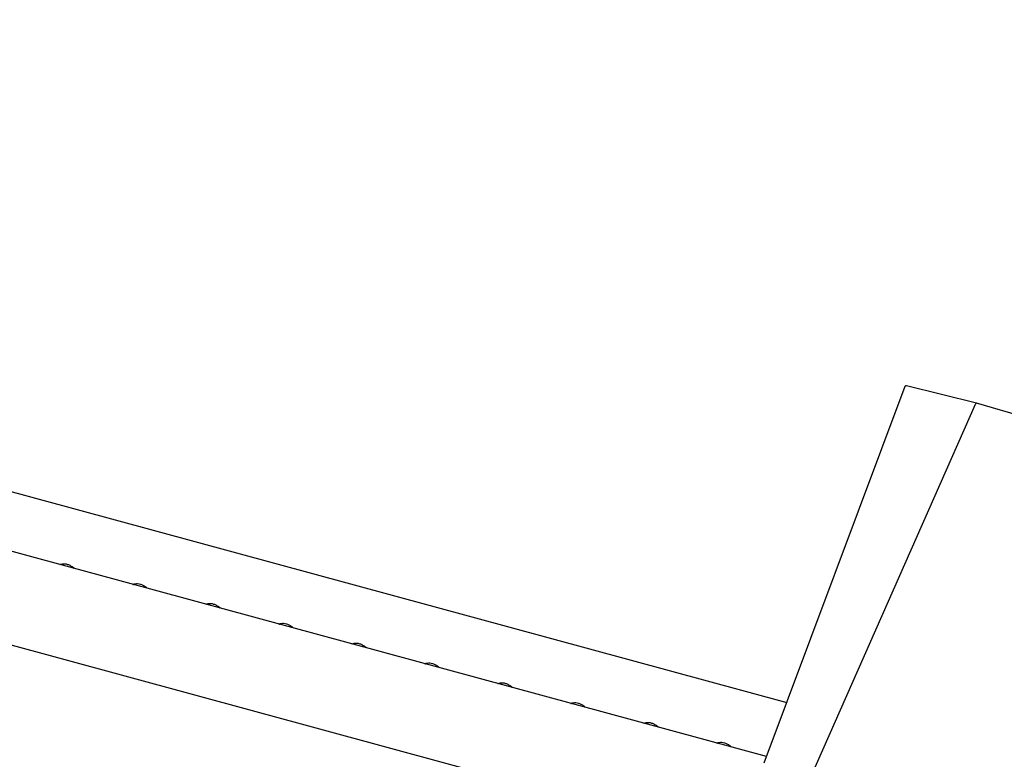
# Model space of a CAD drawing. Header units: inches. Extents: x 33 to 537, y 23 to 447.
# Tile 63 of 68: x 173 to 182, y 126 to 133. Entities that reach past the tile are written whole.
import ezdxf

# ---------------------------------------------------------------- set-up
doc = ezdxf.new("R2010")
doc.units = ezdxf.units.IN
doc.header["$LTSCALE"] = 16
doc.header["$MEASUREMENT"] = 0

msp = doc.modelspace()

# ---------------------------------------------------------------- linework, layer by layer
at = {"color": 7, "linetype": 'Continuous', "lineweight": 25}
for p, q in [((156.9328, 132.8446), (180.089, 126.5512)), ((179.9024, 126.0521), (155.5735, 132.6642)), ((155.3241, 131.8684), (179.8422, 125.2049)), ((181.1774, 129.4618), (179.8795, 125.9907)), ((181.8371, 129.3083), (181.1931, 129.47)), ((180.3171, 125.8785), (181.8301, 129.3013)), ((182.4654, 129.1246), (181.8372, 129.3083)), ((176.0861, 127.0917), (176.0861, 127.0893)), ((176.0979, 127.0955), (176.0979, 127.0861))]:
    msp.add_line(p, q, dxfattribs=at)
msp.add_arc((181.1899, 129.4571), 0.0133, 75.90295, 159.49838, dxfattribs=at)
msp.add_ellipse((181.8336, 129.2954), major_axis=(0.0035, 0.0129), ratio=0.400003, start_param=6.275493, end_param=7.490658, dxfattribs=at)
for points, knots in [([(173.3914, 127.8217), (173.3917, 127.8219), (173.3974, 127.8253), (173.4112, 127.8292), (173.435, 127.8303), (173.462, 127.8249), (173.4898, 127.8124), (173.5109, 127.7988), (173.5208, 127.7884), (173.5233, 127.7858)], [0, 0, 0, 0, 0.010045, 0.196336, 0.374581, 0.564756, 0.751781, 0.937901, 1, 1, 1, 1]), ([(174.0641, 127.6388), (174.0644, 127.639), (174.0702, 127.6424), (174.084, 127.6463), (174.1078, 127.6475), (174.1348, 127.642), (174.1625, 127.6295), (174.1837, 127.616), (174.1936, 127.6056), (174.1961, 127.603)], [0, 0, 0, 0, 0.0100464, 0.196337, 0.3745817, 0.5647566, 0.7517817, 0.9379013, 1, 1, 1, 1]), ([(174.7369, 127.456), (174.7372, 127.4562), (174.7429, 127.4596), (174.7567, 127.4635), (174.7805, 127.4646), (174.8075, 127.4592), (174.8353, 127.4467), (174.8564, 127.4331), (174.8663, 127.4227), (174.8688, 127.4201)], [0, 0, 0, 0, 0.0100464, 0.196337, 0.3745817, 0.5647566, 0.7517817, 0.9379013, 1, 1, 1, 1]), ([(175.4096, 127.2732), (175.4099, 127.2733), (175.4157, 127.2768), (175.4295, 127.2807), (175.4533, 127.2818), (175.4803, 127.2764), (175.508, 127.2638), (175.5292, 127.2503), (175.5391, 127.2399), (175.5416, 127.2373)], [0, 0, 0, 0, 0.010043, 0.196336, 0.374582, 0.564755, 0.751783, 0.937901, 1, 1, 1, 1]), ([(176.0824, 127.0903), (176.0827, 127.0905), (176.0884, 127.0939), (176.1022, 127.0978), (176.126, 127.099), (176.153, 127.0935), (176.1808, 127.081), (176.2019, 127.0675), (176.2118, 127.0571), (176.2143, 127.0545)], [0, 0, 0, 0, 0.010046, 0.196335, 0.37458, 0.564757, 0.75178, 0.937901, 1, 1, 1, 1]), ([(176.7551, 126.9075), (176.7554, 126.9077), (176.7611, 126.9111), (176.775, 126.915), (176.7988, 126.9161), (176.8258, 126.9107), (176.8535, 126.8982), (176.8746, 126.8846), (176.8846, 126.8742), (176.8871, 126.8716)], [0, 0, 0, 0, 0.010046, 0.196339, 0.374584, 0.564756, 0.751784, 0.937901, 1, 1, 1, 1]), ([(177.4279, 126.7247), (177.4282, 126.7248), (177.4339, 126.7282), (177.4477, 126.7321), (177.4715, 126.7333), (177.4985, 126.7279), (177.5263, 126.7153), (177.5475, 126.7017), (177.5575, 126.6912), (177.5601, 126.6885)], [0, 0, 0, 0, 0.010021, 0.195846, 0.373646, 0.563345, 0.749906, 0.935563, 1, 1, 1, 1]), ([(178.1006, 126.5418), (178.1009, 126.542), (178.1066, 126.5454), (178.1205, 126.5493), (178.1443, 126.5504), (178.1713, 126.545), (178.199, 126.5325), (178.2201, 126.5189), (178.2301, 126.5085), (178.2326, 126.506)], [0, 0, 0, 0, 0.010046, 0.196339, 0.374584, 0.564757, 0.75178, 0.937901, 1, 1, 1, 1]), ([(178.7734, 126.359), (178.7737, 126.3591), (178.7794, 126.3626), (178.7932, 126.3665), (178.817, 126.3676), (178.844, 126.3622), (178.8718, 126.3496), (178.8929, 126.3361), (178.9028, 126.3257), (178.9053, 126.3231)], [0, 0, 0, 0, 0.010043, 0.196336, 0.374582, 0.564755, 0.751783, 0.937901, 1, 1, 1, 1]), ([(179.4461, 126.1761), (179.4464, 126.1763), (179.4521, 126.1797), (179.466, 126.1836), (179.4898, 126.1848), (179.5168, 126.1794), (179.5445, 126.1668), (179.5646, 126.1541), (179.5737, 126.1447), (179.5753, 126.1431)], [0, 0, 0, 0, 0.0102819, 0.2009376, 0.3833606, 0.5779959, 0.7694029, 0.9598875, 1, 1, 1, 1])]:
    msp.add_open_spline(points, degree=3, knots=knots, dxfattribs=at)

doc.saveas('drawing.dxf')
